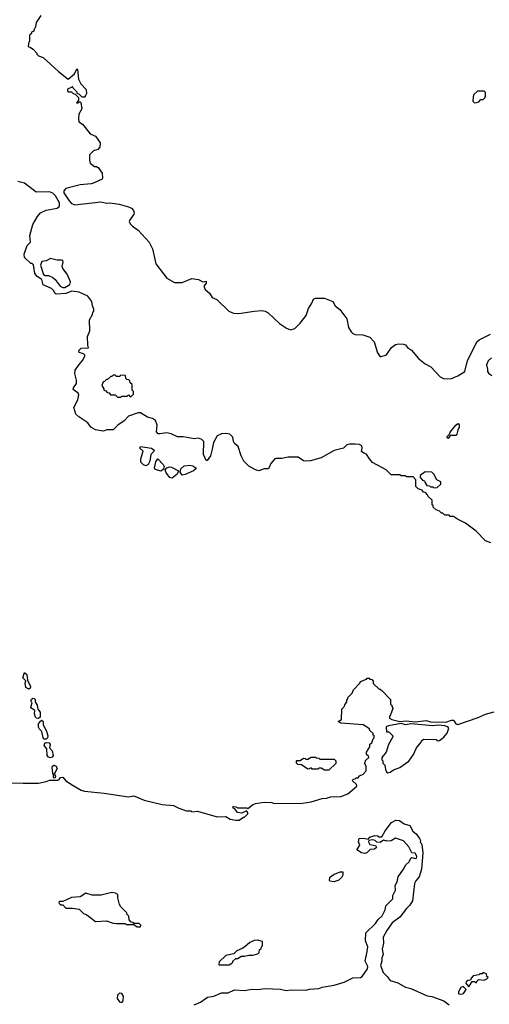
# Model space of a CAD drawing. Extents: x 2348354 to 2479840, y 460476 to 613653.
# Tile 114 of 256: x 2389812 to 2394101, y 545110 to 554110. Entities that reach past the tile are written whole.
import ezdxf

# ---------------------------------------------------------------- set-up
doc = ezdxf.new("R2010")
doc.units = 0

msp = doc.modelspace()

# ---------------------------------------------------------------- linework, layer by layer
at = {"layer": '0CON05XD'}
for points in [[(2390005, 554147.5), (2389962.5, 554085), (2389957.5, 554045), (2389940, 554015), (2389940, 554005), (2389920, 553995), (2389920, 553985), (2389903, 553967), (2389903, 553917), (2389891.7, 553891.7), (2389890, 553865), (2389910, 553855), (2389935, 553840), (2389970, 553805), (2389970, 553795), (2389985, 553780), (2390027.5, 553765), (2390167, 553637), (2390255, 553567.5), (2390312.5, 553615), (2390335, 553660), (2390340, 553655), (2390348, 553565), (2390370, 553525), (2390420.5, 553470.5), (2390421.2, 553435), (2390413.6, 553416.4), (2390405, 553402.5), (2390381.7, 553401.7), (2390355, 553430), (2390341.7, 553431.7), (2390336.4, 553446.4), (2390300, 553485), (2390295, 553500), (2390288.3, 553491.7), (2390250, 553475), (2390250, 553455), (2390255, 553450), (2390285, 553450), (2390300, 553435), (2390318.3, 553428.3), (2390348.3, 553398.3), (2390350, 553375), (2390330, 553350), (2390345, 553350), (2390355, 553360), (2390365, 553360), (2390371.7, 553351.7), (2390380, 553295), (2390352, 553245), (2390348, 553205), (2390353.8, 553175), (2390385, 553153.8), (2390455, 553066.2), (2390505, 553046.2), (2390547.8, 552985), (2390545, 552943.3), (2390525, 552922.5), (2390485, 552912.5), (2390450, 552875), (2390448.8, 552825), (2390457, 552797), (2390495, 552767.5), (2390515, 552767.5), (2390529.3, 552759.3), (2390565.6, 552705.6), (2390569.2, 552665), (2390565, 552651.5), (2390491.2, 552618.8), (2390465, 552611), (2390365, 552601.2), (2390233.5, 552566.5), (2390216.5, 552545), (2390216.7, 552526.7), (2390262.7, 552452.7), (2390285, 552430.7), (2390315, 552418.2), (2390553.6, 552443.6), (2390605, 552433.8), (2390635, 552436.2), (2390720, 552425), (2390805, 552400.8), (2390835, 552385.7), (2390852.9, 552365), (2390857.1, 552345), (2390855, 552333.3), (2390816.2, 552275), (2390813.3, 552265), (2390820, 552245), (2390841.2, 552221.2), (2390895.7, 552185.7), (2390996.2, 552075), (2391024.3, 552015), (2391055, 551878.8), (2391125.7, 551785.7), (2391155, 551746.2), (2391225, 551707.5), (2391295, 551709.2), (2391385, 551743.5), (2391445, 551736), (2391485, 551712.9), (2391515, 551719.2), (2391515, 551700.8), (2391495.6, 551675), (2391505.6, 551645), (2391545, 551609.5), (2391570.4, 551570.4), (2391612, 551552), (2391722.5, 551445), (2391765, 551427.5), (2391815, 551422.9), (2391953.2, 551446.8), (2392025, 551450.6), (2392055, 551444.3), (2392081.7, 551431.7), (2392183.7, 551333.7), (2392248.8, 551288.8), (2392285, 551276), (2392325, 551285.8), (2392372.9, 551335), (2392428.9, 551405), (2392451.2, 551468.8), (2392480.9, 551519.1), (2392495.5, 551554.5), (2392515, 551564.4), (2392595.5, 551565.5), (2392673.6, 551533.6), (2392694.4, 551495), (2392735, 551460.8), (2392800, 551375), (2392815.6, 551295.6), (2392838.3, 551258.3), (2392855, 551241.2), (2392875, 551232), (2392945, 551230.8), (2393009.3, 551209.3), (2393048.8, 551165), (2393080, 551065), (2393105, 551027.5), (2393162.4, 551047.6), (2393207.6, 551112.4), (2393245, 551141.4), (2393275, 551148.1), (2393317.5, 551145), (2393335, 551137.1), (2393353.8, 551113.8), (2393390.6, 551090.6), (2393453.6, 551013.6), (2393514.2, 550964.2), (2393567.7, 550937.7), (2393652.5, 550845), (2393681.7, 550831.7), (2393715, 550827.5), (2393758.3, 550831.7), (2393785, 550841.2), (2393815, 550853.3), (2393877.5, 550895), (2393902.9, 550995), (2393991.2, 551168.8), (2394007.3, 551182.7), (2394113.3, 551235)], [(2393965, 553350), (2393985, 553352.5), (2394005, 553360), (2394025, 553380), (2394045, 553380), (2394060, 553395), (2394067.5, 553415), (2394067, 553443), (2394055, 553457.5), (2393995, 553457.5), (2393960, 553425), (2393952.5, 553405), (2393950, 553365), (2393965, 553350)], [(2394115, 549327.5), (2394067, 549347), (2393982.5, 549435), (2393885, 549507.5), (2393810, 549545), (2393775, 549570), (2393745, 549570), (2393735, 549580), (2393695, 549580), (2393678.3, 549598.3), (2393665, 549600), (2393647, 549617), (2393615, 549630), (2393590, 549655), (2393588.3, 549668.3), (2393580, 549675), (2393578.3, 549718.3), (2393541.7, 549751.7), (2393538.3, 549768.3), (2393518.3, 549788.3), (2393501.7, 549791.7), (2393488.3, 549808.3), (2393451.7, 549821.7), (2393431.7, 549841.7), (2393430, 549905), (2393405, 549930), (2393345, 549930), (2393335, 549940), (2393295, 549940), (2393285, 549950), (2393205, 549950), (2393160, 549995), (2393035, 550062.5), (2393007, 550097), (2392979.3, 550139.3), (2392955, 550147.5), (2392933.9, 550163.9), (2392941.2, 550195), (2392936.7, 550215), (2392915, 550225.5), (2392875, 550231.4), (2392825, 550230), (2392800, 550225), (2392770, 550195), (2392685, 550171.2), (2392565.9, 550104.1), (2392467, 550077), (2392425, 550073.3), (2392405, 550077.5), (2392355, 550110), (2392265, 550111.9), (2392205, 550099.5), (2392155, 550100), (2392142.5, 550095), (2392105, 550052.5), (2392085, 550003.3), (2392045, 550003.8), (2391995, 549987.1), (2391965, 549996.7), (2391905, 550030.5), (2391860, 550075), (2391834.2, 550124.2), (2391808.3, 550208.3), (2391775, 550237.5), (2391766.2, 550255), (2391760, 550295), (2391730.3, 550320.3), (2391695, 550327.1), (2391655, 550325.8), (2391615, 550306.2), (2391581.2, 550245), (2391568.8, 550185), (2391556.1, 550123.9), (2391525, 550080), (2391515, 550080), (2391492.5, 550135), (2391493.3, 550255), (2391475, 550273.8), (2391445, 550284), (2391405, 550278.6), (2391305, 550295.8), (2391255, 550297.5), (2391195, 550324.2), (2391155, 550334.2), (2391093.6, 550323.6), (2391075.8, 550325.8), (2391062.9, 550342.9), (2391068.8, 550405), (2391051.2, 550445), (2391025, 550465.7), (2390978.3, 550478.3), (2390915, 550516.7), (2390893.6, 550516.4), (2390805, 550486.2), (2390766.4, 550443.6), (2390710, 550405), (2390665, 550362.5), (2390608.3, 550361.7), (2390575, 550350), (2390505, 550360), (2390462.5, 550385), (2390433.9, 550423.9), (2390351.1, 550481.1), (2390326, 550505), (2390308, 550565), (2390342.5, 550635), (2390351.7, 550681.7), (2390345, 550697.5), (2390301.7, 550728.3), (2390303.3, 550745), (2390330, 550785), (2390330, 550815), (2390315.8, 550875), (2390320, 550905), (2390345, 550946.2), (2390387.5, 550995), (2390406.7, 551035), (2390406.7, 551045), (2390395, 551056.7), (2390355, 551067.5), (2390352.5, 551085), (2390375, 551106.2), (2390440, 551110), (2390433.3, 551135), (2390431.2, 551215), (2390453.8, 551265), (2390449.2, 551365), (2390477.5, 551415), (2390480, 551435), (2390490, 551445), (2390490, 551465), (2390476.7, 551495), (2390471.2, 551535), (2390435, 551582), (2390355, 551618.8), (2390288.3, 551628.3), (2390235, 551605.8), (2390145, 551602.5), (2390135, 551606.2), (2390122, 551635), (2390101.7, 551651.7), (2390026.2, 551685), (2390013.6, 551733.6), (2389973, 551763), (2389951.4, 551791.4), (2389938.3, 551868.3), (2389925, 551880), (2389915, 551880), (2389857.5, 551935), (2389853.9, 551966.1), (2389880, 552045), (2389910, 552075), (2389904, 552136), (2389933.1, 552236.9), (2389975, 552312), (2390002.2, 552345), (2390055, 552368.1), (2390155, 552387.2), (2390175.7, 552404.3), (2390175.2, 552435), (2390139.4, 552499.4), (2390115, 552524.8), (2390085, 552536.6), (2389962.2, 552532.2), (2389857, 552617), (2389795, 552630)], [(2390205, 551660.8), (2390225, 551662.5), (2390271.7, 551688.3), (2390276.7, 551715), (2390245, 551783.3), (2390205.7, 551835.7), (2390200.8, 551855), (2390208.8, 551895), (2390205, 551907.5), (2390193, 551913), (2390155, 551911.2), (2390095, 551926.2), (2390055, 551906.7), (2390015, 551900), (2390002.5, 551865), (2390031.2, 551781.2), (2390045, 551772.5), (2390075, 551772.5), (2390113.6, 551753.6), (2390136.4, 551736.4), (2390181.2, 551675), (2390205, 551660.8)], [(2394121.2, 551018.8), (2394089.7, 550990.3), (2394075.8, 550955), (2394084.3, 550914.3), (2394086, 550895), (2394096.7, 550875), (2394125, 550856.7)], [(2390825, 550660), (2390851.7, 550688.3), (2390851.7, 550711.7), (2390840, 550725), (2390840, 550775), (2390821.7, 550791.7), (2390818.3, 550808.3), (2390808.3, 550818.3), (2390791.7, 550821.7), (2390781.7, 550831.7), (2390778.3, 550858.3), (2390735, 550860), (2390725, 550850), (2390695, 550850), (2390685, 550860), (2390665, 550860), (2390655, 550850), (2390645, 550850), (2390615, 550820), (2390605, 550820), (2390587, 550803), (2390575, 550800), (2390562.5, 550765), (2390580, 550735), (2390580, 550725), (2390598.3, 550718.3), (2390611.7, 550701.7), (2390628.3, 550698.3), (2390641.7, 550681.7), (2390685, 550680), (2390705, 550660), (2390735, 550660), (2390745, 550670), (2390795, 550670), (2390805, 550680), (2390825, 550660)], [(2393725, 550282.5), (2393713, 550293), (2393715, 550300), (2393738.3, 550321.7), (2393745, 550340), (2393795, 550402.5), (2393815, 550417.5), (2393820, 550415), (2393826.4, 550406.4), (2393826.7, 550385), (2393813, 550357), (2393805, 550320), (2393795, 550310), (2393745, 550310), (2393725, 550282.5)], [(2390965, 550032.5), (2390941.7, 550041.7), (2390917.5, 550065), (2390917.5, 550095), (2390940, 550165), (2390910, 550195), (2390915, 550210), (2391015, 550192.5), (2391040, 550175), (2391035, 550160), (2391010, 550135), (2391000, 550075), (2390986.7, 550045), (2390965, 550032.5)], [(2391105, 549982.5), (2391050, 550000), (2391043.6, 550013.6), (2391055, 550070), (2391073, 550097), (2391122.5, 550045), (2391132.5, 550025), (2391127, 550003), (2391105, 549982.5)], [(2391205, 549920), (2391184.3, 549924.3), (2391148.7, 549968.7), (2391140, 549995), (2391157, 550013), (2391185, 550021.9), (2391200, 550020), (2391262.5, 549985), (2391251.2, 549955), (2391205, 549920)], [(2391295, 549947.5), (2391277.5, 549975), (2391283.3, 550005), (2391315, 550033.3), (2391365, 550038.8), (2391393.3, 550033.3), (2391420, 550015), (2391420, 550005), (2391400, 549985), (2391325, 549953.3), (2391295, 549947.5)], [(2393595, 549830), (2393625, 549832.5), (2393660, 549865), (2393660, 549885), (2393623.3, 549903.3), (2393596.2, 549955), (2393575, 549973.8), (2393515, 549975.8), (2393470, 549945), (2393470, 549925), (2393491.7, 549901.7), (2393510, 549895), (2393511.7, 549881.7), (2393531.7, 549851.7), (2393555, 549850), (2393565, 549840), (2393585, 549840), (2393595, 549830)], [(2389675, 547134), (2389845, 547132), (2389985, 547132.5), (2390054.1, 547145.9), (2390085, 547158), (2390160.7, 547159.3), (2390172.5, 547165), (2390185, 547182.5), (2390205, 547187.5), (2390234.2, 547154.2), (2390300.5, 547110.5), (2390375, 547067.5), (2390405, 547060), (2390585, 547040.8), (2390805, 547006.7), (2390855, 547016.7), (2390947.7, 546977.7), (2391113, 546937), (2391216.4, 546926.4), (2391265, 546902.5), (2391335, 546880), (2391375, 546880), (2391385, 546870), (2391435, 546876.7), (2391615, 546823.3), (2391695, 546827.5), (2391735, 546802.5), (2391787, 546793), (2391816.4, 546793.6), (2391855, 546820), (2391865, 546820), (2391895, 546850), (2391897.5, 546865), (2391885, 546880), (2391841.7, 546858.3), (2391803, 546863), (2391778.3, 546898.3), (2391761.7, 546901.7), (2391760, 546915), (2391765, 546917.5), (2391786.4, 546916.4), (2391805, 546907.5), (2391885, 546907.5), (2391895, 546900), (2391940, 546935), (2391965, 546946.7), (2392045, 546958.8), (2392114, 546954), (2392135, 546946.7), (2392395, 546949.2), (2392475, 546962.5), (2392575, 546992.5), (2392615, 546993.3), (2392653.6, 547006.4), (2392745, 547010), (2392810, 547035), (2392890, 547105), (2392888.3, 547118.3), (2392850, 547155), (2392861.7, 547168.3), (2392875, 547170), (2392885, 547180), (2392905, 547180), (2392915, 547200), (2392950, 547215), (2392977.5, 547245), (2392977, 547287), (2392960, 547315), (2392968.3, 547321.7), (2392971.7, 547338.3), (2393000, 547365), (2392998.3, 547378.3), (2392980, 547395), (2392980, 547415), (2393010, 547465), (2393011.7, 547488.3), (2393028.3, 547501.7), (2393041.7, 547538.3), (2393050, 547545), (2393050, 547565), (2393041.7, 547571.7), (2393040, 547585), (2393011.7, 547611.7), (2393008.3, 547628.3), (2392950, 547665), (2392745, 547681.2), (2392720, 547695), (2392750, 547715), (2392753, 547807), (2392780, 547835), (2392781.7, 547848.3), (2392800, 547875), (2392800, 547895), (2392808.3, 547901.7), (2392810, 547915), (2392850, 547955), (2392860, 547985), (2392920, 548045), (2392925, 548060), (2392978.3, 548081.7), (2392985, 548090), (2393005, 548090), (2393011.7, 548081.7), (2393028.3, 548078.3), (2393040, 548065), (2393041.7, 548041.7), (2393095, 547990), (2393105, 547990), (2393118.3, 547978.3), (2393200, 547895), (2393200, 547855), (2393208.3, 547848.3), (2393220, 547815), (2393200, 547755), (2393190, 547745), (2393190, 547725), (2393210, 547715), (2393285, 547696), (2393341.7, 547701.7), (2393425, 547691.2), (2393525, 547703.1), (2393565, 547692.9), (2393705, 547690), (2393755, 547707.5), (2393775, 547707.5), (2393795, 547672.5), (2393815, 547668.8), (2393998.3, 547731.7), (2394067.5, 547762.5), (2394145, 547783.1)], [(2389895, 547990), (2389868, 548005), (2389862.5, 548045), (2389867, 548067), (2389840.8, 548095), (2389855, 548142.5), (2389876.7, 548125), (2389883, 548073), (2389910, 548015), (2389908.8, 548001.2), (2389895, 547990)], [(2389985, 547722.9), (2389966.4, 547726.4), (2389956.2, 547736.2), (2389946.7, 547765), (2389951.2, 547795), (2389922.6, 547812.6), (2389915.6, 547825), (2389926.2, 547865), (2389913.9, 547886.1), (2389920.3, 547899.7), (2389935, 547908), (2389945.8, 547905.8), (2389953.8, 547895), (2389953.8, 547875), (2389970.8, 547845), (2389978.3, 547808.3), (2389999.7, 547779.7), (2390000, 547735), (2389985, 547722.9)], [(2390035, 547534.2), (2390025.4, 547545.4), (2390013.7, 547603.7), (2389993.1, 547625), (2389984.6, 547644.6), (2389985.6, 547675), (2390001.3, 547698.7), (2390015, 547706.2), (2390025.9, 547695.9), (2390025.8, 547665), (2390056.7, 547606.7), (2390070.5, 547565), (2390065.7, 547545), (2390055, 547534.3), (2390035, 547534.2)], [(2393175, 547227.5), (2393195, 547233.3), (2393225, 547253.3), (2393285, 547273.3), (2393366.4, 547333.6), (2393410, 547395), (2393437.5, 547455), (2393480, 547505), (2393481.7, 547518.3), (2393500, 547535), (2393615, 547530), (2393625, 547520), (2393645, 547522.5), (2393685, 547553.3), (2393715, 547587.5), (2393732.5, 547635), (2393723.3, 547645), (2393695.7, 547655.7), (2393635, 547660.6), (2393585, 547654.4), (2393385, 547674.4), (2393335, 547665.6), (2393295, 547676.7), (2393180, 547655), (2393160, 547645), (2393161.7, 547601.7), (2393185, 547600), (2393220, 547565), (2393220, 547555), (2393180, 547485), (2393160, 547415), (2393120, 547365), (2393120, 547345), (2393130, 547335), (2393130, 547315), (2393147, 547297), (2393152.5, 547255), (2393162.5, 547235), (2393175, 547227.5)], [(2390095, 547363.5), (2390075, 547369.1), (2390062.1, 547385), (2390061.4, 547445), (2390037.1, 547475), (2390043.2, 547496.8), (2390055, 547504.5), (2390080.6, 547500.6), (2390091.8, 547485), (2390084, 547455), (2390107.6, 547427.6), (2390117.3, 547385), (2390110, 547370), (2390095, 547363.5)], [(2392635, 547250), (2392595, 547250), (2392565, 547270), (2392545, 547270), (2392535, 547260), (2392485, 547260), (2392478.3, 547268.3), (2392465, 547270), (2392458.3, 547261.7), (2392445, 547260), (2392385, 547300), (2392351.7, 547301.7), (2392340, 547315), (2392340, 547335), (2392345, 547340), (2392375, 547340), (2392405, 547360), (2392418.3, 547358.3), (2392425, 547350), (2392445, 547350), (2392475, 547370), (2392515, 547370), (2392521.7, 547361.7), (2392545, 547360), (2392555, 547350), (2392685, 547350), (2392700, 547335), (2392698.3, 547311.7), (2392635, 547250)], [(2390125, 547177.5), (2390120, 547185), (2390122.5, 547215), (2390114.5, 547224.5), (2390107.8, 547275), (2390111.5, 547288.5), (2390125, 547295.7), (2390145.9, 547285.9), (2390153.3, 547265), (2390127.5, 547215), (2390138.8, 547195), (2390135, 547180), (2390125, 547177.5)], [(2391405, 545105.6), (2391465, 545129.4), (2391528.8, 545175), (2391585, 545185.5), (2391655.6, 545215.6), (2391715, 545216), (2391775, 545241.4), (2391863.6, 545236.4), (2391935, 545249.2), (2391985, 545244.5), (2392054.7, 545254.7), (2392195, 545248.4), (2392245, 545237.1), (2392292.3, 545242.3), (2392425, 545239.5), (2392460.2, 545249.8), (2392545, 545254.6), (2392575, 545266), (2392685, 545284.5), (2392776.9, 545313.1), (2392855, 545350.9), (2392925, 545354.3), (2392940.8, 545365), (2392988.8, 545435), (2392991.2, 545455), (2392968.9, 545505), (2392985.7, 545594.3), (2392990.6, 545635), (2392971.1, 545691.1), (2392974.4, 545765), (2393061.4, 545848.6), (2393085, 545885.7), (2393121.5, 545918.5), (2393150, 545975), (2393155, 546011.2), (2393220, 546075), (2393220.8, 546105), (2393244.3, 546155), (2393241.4, 546195), (2393258.7, 546231.3), (2393270, 546275), (2393318, 546345), (2393338, 546385), (2393368.6, 546411.4), (2393385, 546447.5), (2393395, 546453.3), (2393425, 546443.3), (2393435, 546447.5), (2393438.8, 546465), (2393425, 546492.5), (2393393.6, 546493.6), (2393365, 546550), (2393317.5, 546605), (2393245, 546630), (2393205, 546603.8), (2393165, 546600), (2393135, 546610), (2393105, 546590), (2393075, 546592.5), (2393057.7, 546607.7), (2393035, 546614), (2393002.5, 546607.5), (2392997.5, 546595), (2393011.2, 546571.2), (2393061.7, 546561.7), (2393070, 546545), (2393051.7, 546528.3), (2393013.8, 546526.2), (2392983.8, 546496.2), (2392965, 546490), (2392935, 546493.8), (2392893, 546523), (2392917.5, 546565), (2392906.7, 546595), (2392912.5, 546625), (2392955, 546628), (2392995, 546620), (2393011.7, 546638.3), (2393055, 546652.5), (2393081.7, 546651.7), (2393095, 546640), (2393118.3, 546641.7), (2393150, 546695), (2393208.3, 546771.7), (2393246.4, 546793.6), (2393281.7, 546791.7), (2393325, 546760), (2393375, 546743.3), (2393403.8, 546693.8), (2393437.5, 546665), (2393465, 546626.7), (2393472.5, 546607.5), (2393470, 546590), (2393475, 546590), (2393485, 546570), (2393494, 546495), (2393481.4, 546345), (2393461.4, 546275), (2393430.2, 546239.8), (2393416.9, 546215), (2393398.6, 546055), (2393375, 546016.2), (2393344.5, 545985.5), (2393285, 545906), (2393214.6, 545855.4), (2393165, 545786), (2393132.9, 545725), (2393135, 545670), (2393122.2, 545615), (2393130.5, 545565), (2393118.9, 545535), (2393118.9, 545505), (2393108.1, 545465), (2393132.1, 545402.1), (2393170, 545365), (2393195, 545326.7), (2393265, 545307.3), (2393337.4, 545267.4), (2393385, 545254.6), (2393535, 545186.4), (2393575, 545182.7), (2393685, 545142.9), (2393735, 545105.3)], [(2392685, 546233.8), (2392730.7, 546249.3), (2392757.5, 546275), (2392767.5, 546295), (2392766.7, 546316.7), (2392735, 546316.7), (2392685, 546296.7), (2392642.5, 546265), (2392637.5, 546245), (2392645, 546237.5), (2392685, 546233.8)], [(2390915, 545820), (2390920, 545835), (2390905, 545850), (2390855, 545850), (2390848.3, 545858.3), (2390831.7, 545861.7), (2390811.7, 545881.7), (2390810, 545915), (2390790, 545935), (2390790, 545945), (2390735, 546000), (2390723, 546023), (2390710, 546085), (2390710, 546115), (2390687, 546127), (2390655, 546132.5), (2390555, 546106.7), (2390475, 546106.7), (2390415, 546126.7), (2390365, 546092.5), (2390285, 546087.5), (2390205, 546050), (2390175, 546050), (2390170, 546045), (2390171.7, 546031.7), (2390185, 546020), (2390205, 546020), (2390235, 545990), (2390295, 545990), (2390355, 545980), (2390395, 545940), (2390425, 545926.7), (2390505, 545867.5), (2390605, 545872.5), (2390665, 545852.5), (2390695, 545847.5), (2390775, 545850), (2390785, 545840), (2390855, 545840), (2390885, 545820), (2390915, 545820)], [(2391635, 545470), (2391725, 545472.5), (2391750, 545485), (2391760, 545495), (2391760, 545505), (2391785, 545530), (2391805, 545530), (2391835, 545550), (2391865, 545550), (2391905, 545560), (2391941.7, 545558.3), (2391988.3, 545571.7), (2392000, 545585), (2392001.7, 545608.3), (2392018.3, 545621.7), (2392020, 545635), (2392030, 545645), (2392030, 545685), (2391985, 545697.5), (2391955, 545692.5), (2391915, 545676.7), (2391870, 545635), (2391845, 545620), (2391795, 545600), (2391768.3, 545571.7), (2391693.9, 545556.1), (2391635, 545500), (2391630, 545475), (2391635, 545470)], [(2393915, 545270), (2393945, 545320), (2393965, 545320), (2393975, 545310), (2393985, 545310), (2393990, 545325), (2394003, 545337), (2394055, 545332.5), (2394078.3, 545341.7), (2394090, 545355), (2394080, 545365), (2394075, 545390), (2394045, 545400), (2394035, 545390), (2394015, 545390), (2394005, 545380), (2393955, 545370), (2393935, 545350), (2393928.3, 545331.7), (2393905, 545327.5), (2393890, 545315), (2393887.5, 545305), (2393895, 545290), (2393915, 545270)], [(2390745, 545127.5), (2390756.4, 545143.6), (2390760, 545185), (2390745, 545210), (2390725, 545213.3), (2390706.7, 545195), (2390703.6, 545163.6), (2390725, 545132.5), (2390745, 545127.5)], [(2393845, 545202.5), (2393865, 545210), (2393890, 545245), (2393861.7, 545271.7), (2393842.5, 545265), (2393820, 545225), (2393820, 545205), (2393845, 545202.5)]]:
    msp.add_lwpolyline(points, dxfattribs=at)

doc.saveas('drawing.dxf')
